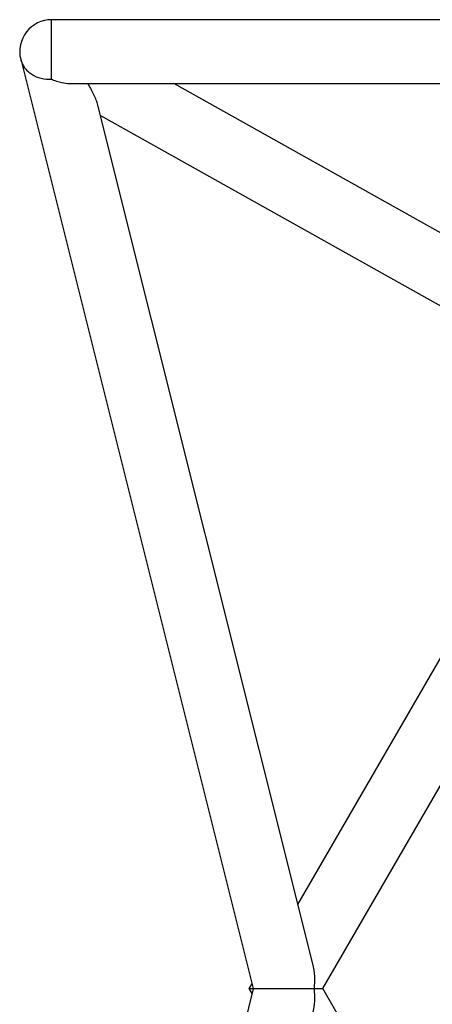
# Model space of a CAD drawing. Header units: millimetres. Extents: x 0 to 2550, y 0 to 1188.
# Tile 51 of 221: x 277 to 295, y 139 to 181. Entities that reach past the tile are written whole.
import ezdxf

# ---------------------------------------------------------------- set-up
doc = ezdxf.new("R2010")
doc.units = ezdxf.units.MM
doc.header["$LTSCALE"] = 46.255
for name, color, linetype in [('DR1SM11A1001_ABL601', 7, 'CONTINUOUS'), ('DR1SM11P1003_PBL602', 7, 'CONTINUOUS'), ('아래쪽_16_VBL600', 7, 'CONTINUOUS')]:
    doc.layers.add(name, color=color, linetype=linetype)

# ---------------------------------------------------------------- blocks, each defined once
blk = doc.blocks.new('DR1SM11P1003_PBL602', base_point=(318.483, 140.098))
at = {"layer": 'DR1SM11P1003_PBL602', "color": 2}
blk.add_line((278.483, 178.917), (278.483, 181.458), dxfattribs=at)
at = {"layer": 'DR1SM11P1003_PBL602', "color": 7}
for p, q in [((358.483, 181.458), (278.483, 181.458)), ((277.164, 179.768), (287.078, 140.109)), ((279.247, 178.738), (357.719, 178.738)), ((303.983, 167.358), (283.689, 178.738)), ((289.619, 141.161), (280.455, 177.816)), ((280.567, 177.37), (302.366, 165.146)), ((288.987, 143.691), (301.617, 165.566)), ((290.053, 140.098), (304.268, 164.719)), ((287.078, 140.087), (277.164, 100.428)), ((286.913, 140.098), (287.03, 140.302)), ((287.03, 139.894), (286.913, 140.098)), ((286.913, 140.098), (290.053, 140.098)), ((287.078, 140.109), (287.081, 140.098)), ((287.081, 140.098), (287.078, 140.087)), ((304.268, 115.477), (290.053, 140.098))]:
    blk.add_line(p, q, dxfattribs=at)
blk.add_arc((278.483, 180.098), 1.36, 90, 194.0362, dxfattribs=at)
at = {"layer": 'DR1SM11P1003_PBL602', "color": 2}
blk.add_open_spline([(277.164, 179.768), (277.18, 179.704), (277.225, 179.577), (277.329, 179.403), (277.467, 179.25), (277.691, 179.076), (278.034, 178.933), (278.333, 178.908), (278.483, 178.917)], degree=3, knots=[0, 0, 0, 0, 0.117185, 0.235506, 0.355941, 0.479183, 0.734202, 1, 1, 1, 1], dxfattribs=at)
at = {"layer": 'DR1SM11P1003_PBL602', "color": 7}
for points, knots in [([(278.483, 178.917), (278.51, 178.905), (278.616, 178.861), (278.725, 178.824), (278.807, 178.802)], [0, 0, 0, 0, 0.255894, 1, 1, 1, 1]), ([(278.807, 178.802), (278.844, 178.791), (278.988, 178.756), (279.137, 178.738), (279.247, 178.738)], [0, 0, 0, 0, 0.259084, 1, 1, 1, 1]), ([(280.455, 177.816), (280.447, 177.85), (280.426, 177.92), (280.373, 178.065), (280.288, 178.256), (280.168, 178.494), (280.078, 178.655), (280.03, 178.738)], [0, 0, 0, 0, 0.103147, 0.214215, 0.455868, 0.718974, 1, 1, 1, 1]), ([(289.688, 140.098), (289.705, 140.272), (289.713, 140.629), (289.663, 140.984), (289.619, 141.161)], [0, 0, 0, 0, 0.489819, 1, 1, 1, 1]), ([(289.619, 139.035), (289.663, 139.212), (289.713, 139.567), (289.705, 139.924), (289.688, 140.098)], [0, 0, 0, 0, 0.510181, 1, 1, 1, 1])]:
    blk.add_open_spline(points, degree=3, knots=knots, dxfattribs=at)
blk = doc.blocks.new('DR1SM11A1001_ABL601', base_point=(318.483, 140.098))
at = {"layer": 'DR1SM11P1003_PBL602'}
blk.add_blockref('DR1SM11P1003_PBL602', (318.483, 140.098), dxfattribs=at)
blk = doc.blocks.new('아래쪽_16_VBL600', base_point=(318.483, 140.098))
at = {"layer": 'DR1SM11A1001_ABL601'}
blk.add_blockref('DR1SM11A1001_ABL601', (318.483, 140.098), dxfattribs=at)

msp = doc.modelspace()

# ---------------------------------------------------------------- block references
at = {"layer": '아래쪽_16_VBL600'}
msp.add_blockref('아래쪽_16_VBL600', (318.4829, 140.098), dxfattribs=at)

doc.saveas('drawing.dxf')
